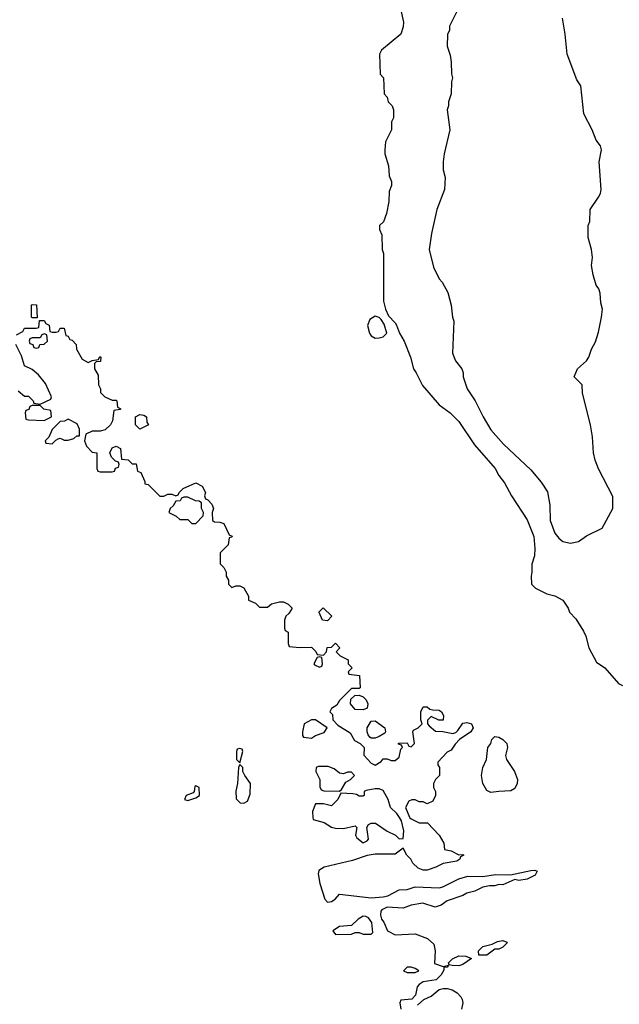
# Model space of a CAD drawing. Header units: inches. Extents: x 2789275 to 2951659, y 860290 to 1033804.
# Tile 190 of 256: x 2866467 to 2869474, y 999062 to 1004003. Entities that reach past the tile are written whole.
import ezdxf

# ---------------------------------------------------------------- set-up
doc = ezdxf.new("R2010")
doc.units = ezdxf.units.IN
doc.header["$MEASUREMENT"] = 0
doc.layers.add('C8060', color=7, linetype='Continuous')
doc.layers.add('C8969', color=7, linetype='Continuous')

msp = doc.modelspace()

# ---------------------------------------------------------------- linework, layer by layer
at = {"layer": 'C8060', "color": 2}
for points, elevation in [([(2868378, 1004050), (2868391, 1003990), (2868390, 1003966), (2868378.8, 1003930), (2868282, 1003850), (2868272, 1003830), (2868274, 1003730), (2868292, 1003710), (2868294, 1003630), (2868310, 1003614), (2868314, 1003590), (2868334, 1003570), (2868342, 1003550), (2868342, 1003510), (2868332, 1003490), (2868332, 1003450), (2868302, 1003390), (2868298, 1003350), (2868298, 1003330), (2868316, 1003270), (2868319.6, 1003219.6), (2868331.3, 1003190), (2868332, 1003170), (2868319.6, 1003140.4), (2868318, 1003090), (2868306, 1003030), (2868290.9, 1002989.1), (2868272, 1002970), (2868272, 1002950), (2868283.6, 1002923.6), (2868284.7, 1002850), (2868291.3, 1002830), (2868292, 1002590), (2868302, 1002550), (2868316.9, 1002516.9), (2868350, 1002482), (2868356, 1002470), (2868371, 1002430), (2868394.8, 1002390), (2868426.8, 1002310), (2868441, 1002250), (2868456, 1002230), (2868487.5, 1002167.5), (2868570.6, 1002070.6), (2868626, 1002030), (2868670, 1001986), (2868748, 1001870), (2868850.7, 1001750), (2868870, 1001716), (2868898.8, 1001678.8), (2868933.7, 1001613.7), (2869012.3, 1001492.3), (2869045.5, 1001410), (2869050.6, 1001349.4), (2869048.1, 1001311.9), (2869036, 1001270), (2869036, 1001230), (2869031.3, 1001210), (2869034, 1001170), (2869054, 1001150), (2869110, 1001122), (2869150, 1001111.3), (2869190.7, 1001090.7), (2869218, 1001050), (2869224.7, 1001030), (2869256.8, 1000996.8), (2869294.4, 1000934.4), (2869306, 1000910), (2869322, 1000850), (2869359.6, 1000779.6), (2869402, 1000750), (2869470, 1000672), (2869490, 1000662)], 6), ([(2868662, 1004050), (2868622, 1003970), (2868622, 1003950), (2868611.6, 1003928.4), (2868611.3, 1003870), (2868625.4, 1003825.4), (2868631.3, 1003790), (2868631.6, 1003731.6), (2868638, 1003710), (2868632, 1003690), (2868631.3, 1003630), (2868618, 1003590), (2868618, 1003570), (2868611.3, 1003550), (2868624.7, 1003450), (2868596, 1003330), (2868591, 1003290), (2868591, 1003250), (2868601, 1003210), (2868598, 1003150), (2868558, 1003050), (2868531.3, 1002930), (2868521, 1002850), (2868541.4, 1002761.4), (2868570, 1002702), (2868585.4, 1002685.4), (2868614.4, 1002634.4), (2868631, 1002570), (2868638, 1002510), (2868644.7, 1002490), (2868638, 1002330), (2868652, 1002290), (2868684.7, 1002250), (2868691.1, 1002231.1), (2868691.3, 1002210), (2868711.3, 1002150), (2868751.3, 1002090), (2868791, 1002010), (2868830, 1001944.7), (2868893, 1001873), (2869030, 1001744.7), (2869082.5, 1001682.5), (2869113.2, 1001633.2), (2869126.4, 1001566.4), (2869127.7, 1001490), (2869150, 1001426), (2869170, 1001401), (2869190, 1001384.7), (2869230, 1001376), (2869270, 1001384.7), (2869310, 1001412), (2869388.4, 1001451.6), (2869442, 1001550), (2869442, 1001610), (2869369.3, 1001749.3), (2869352.9, 1001792.9), (2869344, 1001830), (2869339.3, 1001910), (2869329.5, 1001969.5), (2869289.1, 1002129.1), (2869288, 1002170), (2869248, 1002210), (2869264, 1002250), (2869308.7, 1002290), (2869322, 1002310), (2869335.3, 1002350), (2869354.6, 1002385.4), (2869370, 1002434), (2869385.2, 1002510), (2869389.3, 1002550), (2869381.6, 1002581.6), (2869378, 1002630), (2869371.5, 1002651.5), (2869357.2, 1002670), (2869343.1, 1002723.1), (2869334, 1002770), (2869339, 1002810), (2869335.3, 1002850), (2869318, 1002910), (2869318, 1002970), (2869326, 1002990), (2869328.7, 1003050), (2869370, 1003111.3), (2869379.3, 1003130), (2869382.7, 1003150), (2869372.7, 1003290), (2869385.2, 1003350), (2869379.3, 1003370), (2869358.7, 1003398.7), (2869338, 1003450), (2869296.2, 1003530), (2869280.7, 1003670), (2869261.5, 1003701.5), (2869212.3, 1003830), (2869202.7, 1003930), (2869189.1, 1004010.9)], 10), ([(2866450, 1002422), (2866482, 1002438), (2866490, 1002454), (2866550, 1002454), (2866562, 1002458), (2866566, 1002494), (2866590, 1002494), (2866598, 1002478), (2866614, 1002470), (2866618, 1002438), (2866630, 1002434), (2866650, 1002434), (2866662, 1002438), (2866670, 1002454), (2866690, 1002454), (2866698, 1002418), (2866710, 1002414), (2866718, 1002398), (2866730, 1002394), (2866750, 1002372), (2866752, 1002350), (2866779.6, 1002299.6), (2866810, 1002282), (2866830, 1002292), (2866862, 1002298), (2866868, 1002312), (2866874, 1002310), (2866872, 1002288), (2866850, 1002286), (2866842, 1002278), (2866842, 1002250), (2866859.6, 1002219.6), (2866862, 1002170), (2866872, 1002150), (2866872.7, 1002132.7), (2866894, 1002110), (2866930, 1002094), (2866950, 1002094), (2866954, 1002090), (2866958, 1002058), (2866974, 1002050), (2866970, 1002046), (2866938, 1002042), (2866932, 1001990), (2866922, 1001970), (2866896, 1001944), (2866870, 1001938), (2866830, 1001938), (2866798, 1001922), (2866792, 1001890), (2866802, 1001862), (2866830, 1001832), (2866854, 1001830), (2866854, 1001750), (2866858, 1001738), (2866870, 1001734), (2866930, 1001734), (2866942, 1001738), (2866947.3, 1001752.7), (2866962, 1001758), (2866966, 1001770), (2866962, 1001782), (2866947.3, 1001787.3), (2866927.3, 1001807.3), (2866918, 1001830), (2866930, 1001854), (2866950, 1001862), (2866971.6, 1001851.6), (2866978, 1001798), (2867010, 1001794), (2867030, 1001774), (2867050, 1001774), (2867058, 1001738), (2867074, 1001730), (2867094, 1001686), (2867094, 1001674), (2867111.1, 1001671.1), (2867170, 1001612), (2867190, 1001612), (2867210, 1001622), (2867230, 1001622), (2867250, 1001614), (2867262, 1001618), (2867266, 1001630), (2867286, 1001650), (2867350, 1001678), (2867382, 1001662), (2867398, 1001630), (2867394, 1001614), (2867398, 1001598), (2867410, 1001594), (2867430, 1001572), (2867438, 1001550), (2867432, 1001530), (2867434, 1001490), (2867443.6, 1001483.6), (2867470, 1001482), (2867490, 1001474), (2867518, 1001418), (2867531.6, 1001411.6), (2867530, 1001406), (2867518, 1001402), (2867512.7, 1001367.3), (2867472.7, 1001327.3), (2867472.7, 1001272.7), (2867490, 1001254), (2867502, 1001230), (2867502, 1001210), (2867514, 1001190), (2867514, 1001170), (2867530, 1001154), (2867550, 1001162), (2867570, 1001162), (2867590, 1001152), (2867614, 1001110), (2867614, 1001090), (2867650, 1001074), (2867670, 1001054), (2867710, 1001054), (2867730, 1001072), (2867770, 1001082), (2867790, 1001082), (2867814, 1001070), (2867834, 1001050), (2867816.9, 1001023.1), (2867802, 1001010), (2867794, 1000990), (2867794, 1000950), (2867798, 1000938), (2867814, 1000930), (2867812.7, 1000872.7), (2867818, 1000858), (2867870, 1000852), (2867930, 1000854), (2867952.7, 1000832.7), (2867958, 1000818), (2867990, 1000814), (2868006, 1000830), (2868008, 1000852), (2868030, 1000854), (2868050, 1000874), (2868072, 1000850), (2868054, 1000830), (2868074, 1000810), (2868114, 1000790), (2868114, 1000770), (2868134, 1000750), (2868114, 1000730), (2868118, 1000718), (2868171.6, 1000711.6), (2868174, 1000650), (2868170, 1000646), (2868130, 1000646), (2868070, 1000586), (2868056.9, 1000563.1), (2868030, 1000546), (2868022, 1000530), (2868036, 1000516), (2868038, 1000490), (2868062, 1000462), (2868123.6, 1000423.6), (2868145.4, 1000385.4), (2868174, 1000370), (2868194, 1000350), (2868192.7, 1000312.7), (2868230, 1000272), (2868250, 1000262), (2868280.4, 1000279.6), (2868290, 1000294), (2868310, 1000294), (2868330, 1000284.7), (2868350, 1000286), (2868370, 1000302), (2868378, 1000342), (2868386, 1000350), (2868382, 1000362), (2868367.3, 1000367.3), (2868367.3, 1000372.7), (2868410, 1000374), (2868418, 1000358), (2868430, 1000354), (2868446, 1000370), (2868438, 1000430), (2868442, 1000438), (2868466, 1000450), (2868486, 1000470), (2868478, 1000490), (2868478, 1000530), (2868490, 1000554), (2868510, 1000554), (2868523.6, 1000543.6), (2868539.6, 1000539.6), (2868570, 1000538), (2868582, 1000530), (2868591.6, 1000511.6), (2868590, 1000488), (2868568.4, 1000488.4), (2868530, 1000506), (2868512.7, 1000487.3), (2868512, 1000470), (2868519.6, 1000459.6), (2868552.7, 1000432.7), (2868588.4, 1000431.6), (2868638.6, 1000421.4), (2868654, 1000426), (2868664.7, 1000435.3), (2868690, 1000472), (2868710, 1000476), (2868732, 1000470), (2868741, 1000450), (2868730, 1000428.7), (2868672, 1000390), (2868650, 1000368), (2868630, 1000338), (2868610, 1000328), (2868563.6, 1000276.4), (2868563.6, 1000263.6), (2868572, 1000250), (2868572, 1000210), (2868552, 1000190), (2868542, 1000170), (2868542, 1000150), (2868552, 1000130), (2868552, 1000110), (2868538, 1000082), (2868510, 1000068), (2868490, 1000078), (2868470, 1000078), (2868450, 1000088), (2868432.7, 1000087.3), (2868418, 1000082), (2868402, 1000050), (2868421, 1000001), (2868422, 1000000)], 2), ([(2866459.6, 1002139.6), (2866490, 1002114), (2866510, 1002114), (2866534, 1002090), (2866538, 1002078), (2866570, 1002074), (2866622, 1002098), (2866626, 1002110), (2866596.4, 1002176.4), (2866560.4, 1002220.4), (2866530, 1002248), (2866490, 1002266), (2866476.4, 1002316.4), (2866448, 1002372)], 2), ([(2868370.8, 1000000), (2868359, 1000019), (2868326, 1000050), (2868315.3, 1000090), (2868290, 1000135.3), (2868270, 1000144), (2868250, 1000144), (2868204.7, 1000135.3), (2868194, 1000130), (2868194, 1000110), (2868190, 1000106), (2868170, 1000106), (2868155.3, 1000115.3), (2868138, 1000118), (2868078, 1000122), (2868062, 1000090), (2868030, 1000058), (2867990, 1000068.7), (2867950, 1000068), (2867936, 1000030), (2867937.5, 1000000)], 2)]:
    msp.add_lwpolyline(points, dxfattribs=dict(at, elevation=elevation))
for points, elevation in [([(2866530, 1002506), (2866526, 1002510), (2866526, 1002570), (2866530, 1002574), (2866551.6, 1002571.6), (2866554, 1002506), (2866550, 1002506)], 2), ([(2868250, 1002515.3), (2868222.5, 1002497.5), (2868211.1, 1002468.9), (2868220.7, 1002430), (2868230, 1002416), (2868250, 1002404), (2868270, 1002406), (2868288.9, 1002411.1), (2868308, 1002430), (2868294, 1002474), (2868279, 1002499), (2868268.9, 1002508.9)], 6), ([(2866590, 1002426), (2866578, 1002422), (2866570, 1002406), (2866530, 1002406), (2866518, 1002402), (2866514, 1002390), (2866518, 1002378), (2866532.7, 1002372.7), (2866538, 1002358), (2866550, 1002354), (2866562, 1002358), (2866567.3, 1002372.7), (2866590, 1002374), (2866606, 1002390), (2866602, 1002422)], 2), ([(2866570, 1002066), (2866530, 1002066), (2866518, 1002062), (2866512.7, 1002047.3), (2866498, 1002042), (2866494, 1002030), (2866498, 1001998), (2866510, 1001994), (2866590, 1001992), (2866610, 1002002), (2866626, 1002010), (2866622, 1002042), (2866588.4, 1002048.4)], 2), ([(2866710, 1001998), (2866691.6, 1001988.4), (2866670, 1001986), (2866630, 1001946), (2866612.7, 1001907.3), (2866594, 1001890), (2866598, 1001878), (2866630, 1001874), (2866647.3, 1001892.7), (2866660.4, 1001899.6), (2866670, 1001902), (2866690, 1001892), (2866710, 1001892), (2866739, 1001901), (2866754, 1001914), (2866766, 1001914), (2866767.3, 1001947.3), (2866754.6, 1001974.6)], 2), ([(2867070, 1001948), (2867048, 1001970), (2867048, 1002010), (2867070, 1002022), (2867090, 1002018), (2867102, 1002010), (2867103.6, 1001983.6), (2867112, 1001970)], 2), ([(2867310, 1001606), (2867290, 1001606), (2867278, 1001602), (2867271.6, 1001588.4), (2867250, 1001586), (2867236.9, 1001563.1), (2867222, 1001550), (2867214, 1001530), (2867251.6, 1001511.6), (2867270, 1001494), (2867310, 1001494), (2867330, 1001474), (2867350, 1001474), (2867387.3, 1001512.7), (2867388, 1001530), (2867378, 1001550), (2867378, 1001578), (2867367.3, 1001587.3), (2867348, 1001588)], 2), ([(2868010, 1000986), (2867986, 1000990), (2867968.4, 1001028.4), (2867968.4, 1001031.6), (2867988, 1001052), (2868032, 1001010)], 2), ([(2867970, 1000806), (2867958, 1000802), (2867942, 1000770), (2867944.7, 1000764.7), (2867970, 1000754), (2867982, 1000758), (2867986, 1000770), (2867982, 1000802)], 2), ([(2868190, 1000539), (2868150, 1000541.2), (2868126, 1000570), (2868127.3, 1000592.7), (2868148, 1000612), (2868170, 1000614), (2868190, 1000604.7), (2868204.7, 1000590), (2868212, 1000570), (2868210, 1000548)], 2), ([(2867950, 1000488.7), (2867930, 1000488.7), (2867894, 1000470), (2867884.7, 1000430), (2867884.7, 1000410), (2867890, 1000402), (2867930, 1000398), (2867950, 1000411.3), (2867993.6, 1000426.4), (2868008, 1000450)], 2), ([(2868230, 1000398), (2868222, 1000402), (2868214.6, 1000414.6), (2868208.7, 1000430), (2868208.7, 1000450), (2868230, 1000482), (2868250, 1000484.7), (2868298, 1000450), (2868302, 1000430), (2868298, 1000422), (2868270, 1000406), (2868250, 1000398)], 2), ([(2868830, 1000124), (2868810, 1000135.3), (2868789.4, 1000169.4), (2868782.7, 1000210), (2868789.2, 1000250.8), (2868808.7, 1000290), (2868815.3, 1000350), (2868829, 1000370), (2868834, 1000390), (2868850, 1000406), (2868870, 1000402), (2868890, 1000390.4), (2868910.5, 1000370), (2868913, 1000350), (2868904, 1000310), (2868907.7, 1000290), (2868948, 1000230), (2868963, 1000190), (2868962, 1000170), (2868950, 1000145.2), (2868930, 1000133.2), (2868870, 1000129.3)], 2), ([(2867570, 1000346), (2867558, 1000342), (2867554, 1000330), (2867554, 1000290), (2867570, 1000274), (2867586, 1000330), (2867582, 1000342)], 2), ([(2867570, 1000266), (2867564.7, 1000250), (2867558.8, 1000170), (2867551.3, 1000131.3), (2867552.7, 1000092.7), (2867572.7, 1000072.7), (2867590, 1000072), (2867610, 1000082), (2867623.1, 1000116.9), (2867624, 1000170), (2867595.3, 1000210), (2867586, 1000230), (2867586, 1000250)], 2), ([(2867964.7, 1000255.3), (2867954, 1000250), (2867952, 1000230), (2867971.3, 1000190), (2867972.7, 1000152.7), (2867978, 1000138), (2867992.7, 1000132.7), (2868070, 1000132), (2868080.4, 1000139.6), (2868103.1, 1000176.9), (2868126, 1000190), (2868146, 1000210), (2868130, 1000226), (2868110, 1000226), (2868090, 1000218), (2868070, 1000222), (2868043.1, 1000243.1), (2868014.6, 1000254.6)], 2), ([(2867350, 1000158), (2867345.4, 1000154.6), (2867342, 1000130), (2867336.9, 1000123.1), (2867302, 1000110), (2867294, 1000090), (2867310, 1000084.7), (2867350, 1000098), (2867368, 1000110), (2867366, 1000150)], 2)]:
    msp.add_lwpolyline(points, close=True, dxfattribs=dict(at, elevation=elevation))
at = {"layer": 'C8969', "color": 2, "elevation": 2}
for points in [[(2867937.5, 1000000), (2867938, 999990), (2867993.7, 999973.7), (2868030, 999951), (2868050, 999945.5), (2868090, 999944), (2868150, 999958), (2868158, 999950), (2868151, 999910), (2868158, 999898), (2868190, 999872), (2868210, 999882), (2868215.3, 999890), (2868208, 999950), (2868215.3, 999964.7), (2868230, 999971.3), (2868250.7, 999970.7), (2868310, 999931), (2868350.8, 999910.8), (2868370, 999892), (2868390, 999894), (2868393.2, 999933.2), (2868382, 999982), (2868370.8, 1000000)], [(2868422, 1000000), (2868430, 999992), (2868470, 999972), (2868512, 999972), (2868571.1, 999911.1), (2868594, 999870), (2868598, 999838), (2868630, 999832), (2868670, 999812), (2868690, 999814), (2868694, 999810), (2868678, 999802), (2868674, 999790), (2868659.6, 999780.4), (2868590, 999768), (2868554, 999750), (2868510, 999735.3), (2868490, 999735.3), (2868464.7, 999744.7), (2868438, 999770), (2868428, 999790), (2868408, 999810), (2868390, 999846), (2868350, 999815.3), (2868250, 999815.3), (2868210, 999808.7), (2868136.3, 999783.7), (2867994, 999750), (2867966.8, 999733.2), (2867963.5, 999716.5), (2867971.3, 999668.7), (2867997.3, 999590), (2868010, 999574.8), (2868030, 999577.3), (2868049, 999590), (2868070, 999614), (2868230, 999596), (2868290, 999601), (2868312.9, 999607.1), (2868370, 999636), (2868410, 999638), (2868450, 999652), (2868570, 999646), (2868589.1, 999650.9), (2868670, 999691.3), (2868714.6, 999705.4), (2868790, 999702.8), (2868853.7, 999713.7), (2868929.1, 999710.9), (2869030, 999734), (2869050, 999734.8), (2869062, 999730), (2869052, 999710), (2869012, 999690), (2868970, 999684), (2868950, 999688.7), (2868890, 999660.9), (2868870, 999662.7), (2868850, 999656), (2868823.5, 999656.5), (2868790, 999649.2), (2868750, 999629.2), (2868710, 999619), (2868690, 999608), (2868610, 999582), (2868579.8, 999560.2), (2868550, 999548.7), (2868489, 999569), (2868430, 999559), (2868390, 999544), (2868310, 999549), (2868283.5, 999536.5), (2868278, 999530), (2868276, 999510), (2868281, 999490), (2868293.4, 999473.4), (2868310.9, 999430.9), (2868350, 999411), (2868450, 999414.8), (2868512.7, 999392.7), (2868544.5, 999364.5), (2868550.8, 999330.8), (2868546.8, 999266.8), (2868590, 999252), (2868618, 999258), (2868610, 999248), (2868594, 999246), (2868594, 999234), (2868581, 999210), (2868556, 999184), (2868490, 999175.3), (2868470, 999162), (2868461, 999150), (2868452, 999108), (2868432.7, 999087.3), (2868378, 999082), (2868374, 999070), (2868378, 999038)], [(2868462, 999058), (2868493.6, 999086.4), (2868530, 999102.8), (2868570, 999136), (2868590, 999142), (2868610, 999141.6), (2868635.1, 999135.1), (2868660.4, 999120.4), (2868679.9, 999099.9), (2868686.4, 999086.4), (2868688.4, 999070), (2868682.4, 999037.6)]]:
    msp.add_lwpolyline(points, dxfattribs=at)
for points in [[(2868190, 999504), (2868164.7, 999490), (2868130, 999458), (2868070, 999452.7), (2868038, 999430), (2868050, 999412), (2868130, 999414), (2868150, 999422), (2868170, 999422), (2868190, 999414), (2868230, 999414), (2868238, 999422), (2868233.2, 999473.2), (2868216.5, 999496.5), (2868203.1, 999503.1)], [(2868768.7, 999308.7), (2868768, 999330), (2868790, 999351.3), (2868836.4, 999363.6), (2868863.1, 999376.9), (2868890, 999382), (2868910, 999374), (2868912, 999370), (2868890, 999348.7), (2868870, 999338), (2868850, 999338), (2868810, 999309)], [(2868670, 999255.3), (2868636.4, 999256.4), (2868620.4, 999260.4), (2868618, 999270), (2868638, 999290), (2868670, 999304.7), (2868703.6, 999303.6), (2868732, 999292), (2868690, 999262)], [(2868430, 999248), (2868410, 999248), (2868392, 999230), (2868410, 999221), (2868450, 999221), (2868468, 999230), (2868450, 999242)]]:
    msp.add_lwpolyline(points, close=True, dxfattribs=at)

doc.saveas('drawing.dxf')
